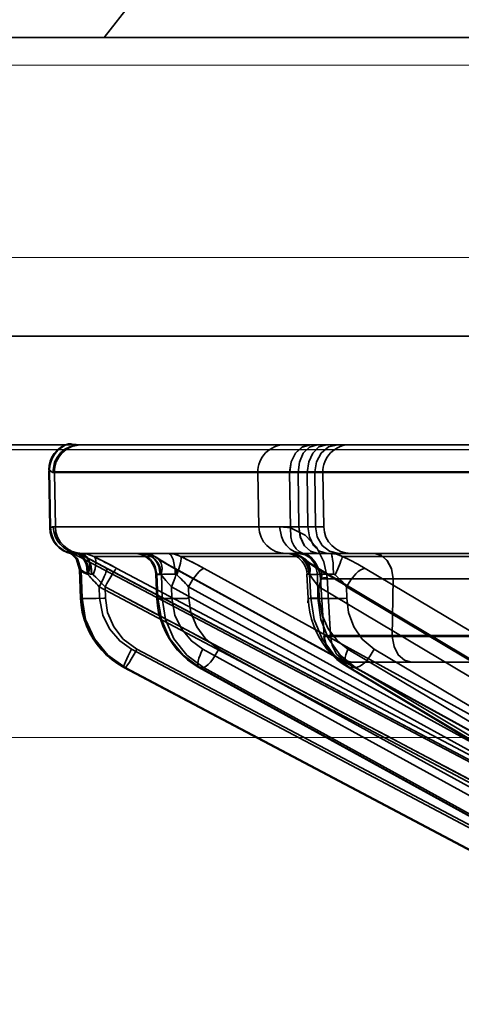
# Model space of a CAD drawing. Header units: millimetres. Extents: x -1465 to 393277, y -3788 to 454312.
# Tile 60 of 256: x 18743 to 18759, y 11940 to 11976. Entities that reach past the tile are written whole.
import ezdxf

# ---------------------------------------------------------------- set-up
doc = ezdxf.new("R2010")
doc.units = ezdxf.units.MM
doc.header["$XCLIPFRAME"] = 2
doc.linetypes.add('DASHED', pattern=[0.75, 0.5, -0.25])
for name, color, linetype in [('AHU03-3-68634OBJ', 8, 'Continuous'), ('EC-MTR_250-0_7OBJ', 8, 'Continuous'), ('FLUID-Wy2', 8, 'Continuous')]:
    doc.layers.add(name, color=color, linetype=linetype)
picture_1 = doc.add_image_def('image1.bmp', size_in_pixel=(951, 911))

msp = doc.modelspace()

# ---------------------------------------------------------------- linework, layer by layer
at = {"layer": 'AHU03-3-68634OBJ', "color": 8, "linetype": 'Continuous', "lineweight": 35, "ltscale": 100}
for p, q in [((18953.759, 11975.602), (18686.759, 11975.602)), ((18953.759, 11964.602), (18686.759, 11964.602)), ((18954.259, 11960.602), (18686.259, 11960.602))]:
    msp.add_line(p, q, dxfattribs=at)
at = {"layer": 'EC-MTR_250-0_7OBJ', "color": 8, "linetype": 'Continuous', "lineweight": 35, "ltscale": 100}
for p, q in [((18746.759, 11976.902), (18745.743, 11975.602)), ((18744.434, 11960.639), (18744.466, 11960.639)), ((18744.854, 11960.602), (18769.928, 11960.602)), ((18743.706, 11959.677), (18743.737, 11959.677)), ((18743.743, 11957.546), (18743.706, 11959.659)), ((18743.737, 11959.659), (18743.706, 11959.659)), ((18743.737, 11959.659), (18743.774, 11957.546)), ((18743.854, 11959.584), (18743.913, 11959.584)), ((18763.828, 11959.602), (18743.913, 11959.602)), ((18743.913, 11959.584), (18743.948, 11957.584)), ((18763.828, 11959.584), (18743.913, 11959.584)), ((18751.439, 11957.584), (18751.405, 11959.584)), ((18752.576, 11959.584), (18752.604, 11957.539)), ((18752.909, 11957.584), (18752.885, 11959.584)), ((18753.225, 11959.584), (18753.249, 11957.584)), ((18753.498, 11959.584), (18753.528, 11957.584)), ((18753.795, 11959.584), (18753.83, 11957.584)), ((18743.774, 11957.546), (18743.743, 11957.546)), ((18753.83, 11957.584), (18743.869, 11957.584)), ((18752.91, 11957.584), (18751.44, 11957.583)), ((18744.509, 11956.629), (18744.49, 11956.643)), ((18744.532, 11956.612), (18744.509, 11956.629)), ((18744.558, 11956.59), (18744.531, 11956.612)), ((18744.548, 11956.582), (18744.579, 11956.582)), ((18744.585, 11956.566), (18744.557, 11956.591)), ((18744.613, 11956.538), (18744.585, 11956.566)), ((18744.64, 11956.508), (18744.613, 11956.539)), ((18744.667, 11956.475), (18744.64, 11956.508)), ((18744.694, 11956.439), (18744.667, 11956.475)), ((18744.718, 11956.401), (18744.693, 11956.439)), ((18744.741, 11956.36), (18744.718, 11956.401)), ((18762.921, 11946.959), (18744.819, 11956.486)), ((18745.038, 11956.486), (18744.819, 11956.486)), ((18753.616, 11956.602), (18744.871, 11956.602)), ((18747.605, 11956.486), (18745.362, 11956.486)), ((18752.963, 11956.486), (18748.565, 11956.486)), ((18753.956, 11956.602), (18753.616, 11956.602)), ((18760.233, 11956.602), (18753.956, 11956.602)), ((18760.601, 11956.486), (18754.522, 11956.486)), ((18744.833, 11956.018), (18744.874, 11954.948)), ((18744.837, 11956.013), (18744.877, 11954.951)), ((18744.837, 11956.013), (18744.898, 11955.991)), ((18745.698, 11956.13), (18765.33, 11945.751)), ((18745.843, 11956.052), (18765.328, 11945.752)), ((18746.211, 11956.052), (18765.696, 11945.752)), ((18748.334, 11956.052), (18767.071, 11945.752)), ((18748.361, 11956.045), (18767.097, 11945.745)), ((18749.425, 11956.052), (18768.16, 11945.752)), ((18753.59, 11956.052), (18770.859, 11945.752)), ((18753.667, 11956.031), (18770.934, 11945.731)), ((18755.361, 11956.052), (18772.627, 11945.752)), ((18744.898, 11955.991), (18744.931, 11954.951)), ((18747.647, 11955.836), (18747.686, 11954.944)), ((18747.682, 11955.829), (18747.72, 11954.951)), ((18747.859, 11955.829), (18747.682, 11955.829)), ((18747.859, 11955.829), (18747.88, 11954.951)), ((18753.215, 11955.839), (18753.257, 11954.941)), ((18753.31, 11955.829), (18753.351, 11954.951)), ((18753.597, 11955.829), (18753.31, 11955.829)), ((18753.597, 11955.829), (18753.61, 11954.951)), ((18753.841, 11953.538), (18753.709, 11955.669)), ((18753.713, 11955.665), (18753.841, 11953.538)), ((18753.954, 11955.712), (18754.084, 11953.584)), ((18756.357, 11953.538), (18756.392, 11955.664)), ((18756.392, 11955.664), (18756.357, 11953.538)), ((18760.939, 11955.664), (18756.392, 11955.664)), ((18745.564, 11955.372), (18745.58, 11954.951)), ((18745.564, 11955.372), (18765.049, 11945.072)), ((18745.777, 11955.372), (18745.791, 11954.951)), ((18745.777, 11955.372), (18765.263, 11945.072)), ((18748.221, 11955.372), (18748.239, 11954.951)), ((18748.221, 11955.372), (18766.957, 11945.072)), ((18748.853, 11955.372), (18748.863, 11954.951)), ((18748.853, 11955.372), (18767.59, 11945.072)), ((18753.646, 11955.372), (18753.666, 11954.951)), ((18753.646, 11955.372), (18770.914, 11945.072)), ((18754.673, 11955.372), (18754.679, 11954.951)), ((18754.673, 11955.372), (18771.94, 11945.072)), ((18744.931, 11954.951), (18744.877, 11954.951)), ((18747.88, 11954.951), (18747.72, 11954.951)), ((18753.61, 11954.951), (18753.351, 11954.951)), ((18762.226, 11953.584), (18754.084, 11953.584)), ((18763.899, 11953.539), (18756.357, 11953.538)), ((18746.753, 11953.081), (18765.097, 11943.379)), ((18746.955, 11953.081), (18765.299, 11943.379)), ((18749.375, 11953.081), (18767.015, 11943.379)), ((18749.974, 11953.081), (18767.613, 11943.379)), ((18754.722, 11953.081), (18770.979, 11943.379)), ((18755.694, 11953.081), (18771.95, 11943.379)), ((18765.544, 11942.315), (18746.472, 11952.401)), ((18746.472, 11952.401), (18765.548, 11942.314)), ((18746.475, 11952.401), (18746.472, 11952.401)), ((18746.52, 11952.401), (18746.475, 11952.401)), ((18746.52, 11952.401), (18765.593, 11942.314)), ((18767.57, 11942.324), (18749.236, 11952.408)), ((18749.265, 11952.401), (18767.605, 11942.314)), ((18749.399, 11952.401), (18749.265, 11952.401)), ((18749.399, 11952.401), (18767.739, 11942.314)), ((18754.702, 11952.422), (18754.505, 11952.552)), ((18771.586, 11942.345), (18754.702, 11952.422)), ((18754.783, 11952.401), (18771.686, 11942.314)), ((18755.001, 11952.401), (18754.783, 11952.401)), ((18762.427, 11952.602), (18754.835, 11952.602)), ((18755.001, 11952.401), (18771.903, 11942.314))]:
    msp.add_line(p, q, dxfattribs=at)
at = {"layer": 'EC-MTR_250-0_7OBJ', "color": 8, "linetype": 'Continuous', "lineweight": 35, "ltscale": 100, "flags": 128}
for points in [[(18743.854, 11959.584), (18743.919, 11959.957), (18744.011, 11960.139), (18744.14, 11960.302), (18744.301, 11960.435), (18744.482, 11960.53), (18744.854, 11960.602)], [(18744.466, 11960.639), (18744.523, 11960.631), (18744.607, 11960.618), (18744.717, 11960.607), (18744.854, 11960.602)], [(18752.576, 11959.602), (18752.633, 11959.979), (18752.793, 11960.298), (18753.042, 11960.521), (18753.344, 11960.602)], [(18752.577, 11959.602), (18752.634, 11959.979), (18752.793, 11960.297), (18753.042, 11960.52), (18753.344, 11960.602)], [(18752.885, 11959.584), (18752.933, 11959.967), (18753.079, 11960.291), (18753.31, 11960.519), (18753.592, 11960.602)], [(18753.225, 11959.584), (18753.277, 11959.979), (18753.424, 11960.298), (18753.654, 11960.521), (18753.932, 11960.602)], [(18753.498, 11959.602), (18753.561, 11959.979), (18753.737, 11960.298), (18754.012, 11960.521), (18754.345, 11960.602)], [(18743.737, 11959.659), (18743.759, 11959.649), (18743.776, 11959.636), (18743.789, 11959.626), (18743.808, 11959.608), (18743.82, 11959.598), (18743.831, 11959.591), (18743.843, 11959.586), (18743.854, 11959.584)], [(18743.774, 11957.546), (18743.798, 11957.555), (18743.821, 11957.567), (18743.845, 11957.579), (18743.869, 11957.584)], [(18743.869, 11957.584), (18743.845, 11957.579), (18743.821, 11957.567), (18743.798, 11957.555), (18743.774, 11957.546)], [(18752.604, 11957.539), (18752.498, 11957.559), (18752.207, 11957.584)], [(18753.054, 11956.602), (18752.901, 11956.618), (18752.745, 11956.67), (18752.595, 11956.761), (18752.46, 11956.888), (18752.351, 11957.045), (18752.271, 11957.221), (18752.207, 11957.584)], [(18752.207, 11957.584), (18752.271, 11957.221), (18752.35, 11957.045), (18752.46, 11956.888), (18752.595, 11956.761), (18752.745, 11956.67), (18752.901, 11956.618), (18753.054, 11956.602)], [(18752.207, 11957.584), (18752.397, 11957.573), (18752.604, 11957.539)], [(18752.604, 11957.539), (18752.616, 11957.207), (18752.66, 11957.045), (18752.728, 11956.898), (18752.819, 11956.774), (18752.927, 11956.678), (18753.045, 11956.614), (18753.168, 11956.579)], [(18753.954, 11955.712), (18753.836, 11956.296), (18753.56, 11956.835), (18753.142, 11957.27), (18752.604, 11957.539)], [(18752.909, 11957.584), (18752.965, 11957.211), (18753.113, 11956.899), (18753.341, 11956.68), (18753.616, 11956.602)], [(18753.616, 11956.602), (18753.352, 11956.674), (18753.128, 11956.878), (18752.97, 11957.197), (18752.91, 11957.584)], [(18753.249, 11957.584), (18753.305, 11957.211), (18753.453, 11956.899), (18753.681, 11956.68), (18753.956, 11956.602)], [(18753.528, 11957.584), (18753.595, 11957.211), (18753.772, 11956.899), (18754.045, 11956.68), (18754.375, 11956.602)], [(18744.837, 11956.013), (18744.712, 11956.418), (18744.398, 11956.701)], [(18744.398, 11956.701), (18744.414, 11956.684), (18744.524, 11956.636), (18744.701, 11956.594)], [(18744.898, 11955.991), (18744.767, 11956.407), (18744.437, 11956.69)], [(18744.731, 11956.611), (18744.589, 11956.639), (18744.487, 11956.672), (18744.437, 11956.69)], [(18744.49, 11956.642), (18744.476, 11956.651), (18744.467, 11956.657), (18744.457, 11956.663), (18744.468, 11956.658), (18744.484, 11956.651), (18744.494, 11956.647), (18744.505, 11956.643), (18744.518, 11956.638), (18744.532, 11956.633), (18744.547, 11956.628), (18744.565, 11956.623), (18744.584, 11956.618), (18744.604, 11956.612), (18744.627, 11956.607), (18744.652, 11956.602), (18744.678, 11956.597), (18744.708, 11956.593)], [(18744.468, 11956.658), (18744.484, 11956.651), (18744.494, 11956.647)], [(18744.505, 11956.643), (18744.518, 11956.638), (18744.532, 11956.633), (18744.548, 11956.628), (18744.565, 11956.623)], [(18744.701, 11956.594), (18744.629, 11956.587), (18744.579, 11956.582)], [(18744.604, 11956.612), (18744.627, 11956.607), (18744.652, 11956.602), (18744.678, 11956.597)], [(18745.12, 11955.838), (18745.102, 11956.109), (18745.066, 11956.239), (18745.015, 11956.356), (18744.948, 11956.453), (18744.87, 11956.526), (18744.787, 11956.572), (18744.701, 11956.594)], [(18745.038, 11956.486), (18744.956, 11956.526), (18744.701, 11956.594)], [(18744.707, 11956.593), (18744.78, 11956.581), (18744.851, 11956.563), (18744.92, 11956.54), (18744.988, 11956.512), (18745.055, 11956.478)], [(18744.731, 11956.611), (18744.818, 11956.587), (18744.903, 11956.539), (18744.982, 11956.465), (18745.05, 11956.369), (18745.103, 11956.253), (18745.139, 11956.124), (18745.16, 11955.858)], [(18744.829, 11956.602), (18744.843, 11956.602), (18744.857, 11956.602), (18744.871, 11956.602)], [(18745.285, 11955.84), (18745.25, 11956.124), (18745.21, 11956.26), (18745.157, 11956.381), (18745.092, 11956.478), (18745.019, 11956.548), (18744.945, 11956.589), (18744.871, 11956.602)], [(18744.892, 11956.602), (18745.128, 11956.574), (18745.362, 11956.486)], [(18744.892, 11956.602), (18744.964, 11956.589), (18745.037, 11956.548), (18745.107, 11956.478), (18745.171, 11956.381), (18745.223, 11956.26), (18745.262, 11956.124), (18745.295, 11955.84)], [(18745.038, 11956.486), (18745.093, 11956.451), (18745.141, 11956.398), (18745.177, 11956.328), (18745.2, 11956.242), (18745.208, 11956.143), (18745.202, 11956.037), (18745.153, 11955.817)], [(18745.038, 11956.486), (18745.278, 11956.355), (18745.549, 11956.209), (18745.843, 11956.052)], [(18745.054, 11956.478), (18745.168, 11956.415), (18745.29, 11956.349), (18745.42, 11956.279), (18745.556, 11956.205), (18745.698, 11956.13)], [(18745.054, 11956.478), (18745.169, 11956.415), (18745.292, 11956.348), (18745.422, 11956.278), (18745.558, 11956.204), (18745.7, 11956.128)], [(18745.362, 11956.486), (18745.397, 11956.451), (18745.423, 11956.398), (18745.438, 11956.328), (18745.442, 11956.242), (18745.433, 11956.143), (18745.414, 11956.037), (18745.346, 11955.817)], [(18746.211, 11956.052), (18745.998, 11956.164), (18745.362, 11956.486)], [(18747.648, 11955.836), (18747.637, 11955.937), (18747.613, 11956.037), (18747.577, 11956.132), (18747.53, 11956.222), (18747.471, 11956.305), (18747.402, 11956.38), (18747.324, 11956.445), (18747.239, 11956.5), (18747.147, 11956.544), (18747.051, 11956.576), (18746.95, 11956.595), (18746.849, 11956.602)], [(18747.682, 11955.829), (18747.621, 11956.116), (18747.548, 11956.254), (18747.449, 11956.377), (18747.328, 11956.476), (18747.193, 11956.548), (18746.917, 11956.602)], [(18747.859, 11955.829), (18747.798, 11956.116), (18747.725, 11956.254), (18747.626, 11956.377), (18747.505, 11956.476), (18747.37, 11956.548), (18747.094, 11956.602)], [(18747.605, 11956.486), (18747.389, 11956.574), (18747.173, 11956.602)], [(18747.81, 11955.84), (18747.757, 11956.124), (18747.696, 11956.26), (18747.613, 11956.381), (18747.513, 11956.478), (18747.402, 11956.548), (18747.286, 11956.589), (18747.173, 11956.602)], [(18747.174, 11956.602), (18747.262, 11956.597), (18747.35, 11956.584), (18747.437, 11956.563)], [(18747.437, 11956.563), (18747.523, 11956.532), (18747.607, 11956.493), (18747.687, 11956.446)], [(18748.334, 11956.052), (18748.057, 11956.209), (18747.813, 11956.354), (18747.605, 11956.486)], [(18747.847, 11955.817), (18747.876, 11956.037), (18747.867, 11956.143), (18747.842, 11956.242), (18747.745, 11956.398), (18747.679, 11956.451), (18747.605, 11956.486)], [(18747.687, 11956.446), (18747.771, 11956.391), (18747.867, 11956.331)], [(18748.102, 11956.602), (18748.335, 11956.574), (18748.565, 11956.486)], [(18748.102, 11956.602), (18748.149, 11956.589), (18748.196, 11956.548), (18748.241, 11956.478), (18748.282, 11956.381), (18748.316, 11956.26), (18748.341, 11956.124), (18748.357, 11955.981), (18748.363, 11955.84)], [(18748.418, 11955.817), (18748.501, 11956.037), (18748.559, 11956.242), (18748.575, 11956.328), (18748.58, 11956.398), (18748.577, 11956.451), (18748.565, 11956.486)], [(18748.565, 11956.486), (18748.842, 11956.355), (18749.133, 11956.208), (18749.425, 11956.052)], [(18753.216, 11955.839), (18753.204, 11955.94), (18753.18, 11956.039), (18753.144, 11956.134), (18753.096, 11956.223), (18753.038, 11956.306), (18752.969, 11956.381), (18752.891, 11956.446), (18752.806, 11956.501), (18752.714, 11956.544), (18752.618, 11956.576), (18752.518, 11956.595), (18752.417, 11956.602)], [(18752.577, 11956.602), (18752.664, 11956.597), (18752.75, 11956.584), (18752.836, 11956.562), (18752.92, 11956.53), (18753.002, 11956.49), (18753.079, 11956.442), (18753.153, 11956.385)], [(18752.577, 11956.602), (18752.663, 11956.597), (18752.75, 11956.584), (18752.836, 11956.562)], [(18752.577, 11956.602), (18752.77, 11956.574), (18752.963, 11956.486)], [(18752.577, 11956.602), (18752.835, 11956.548), (18752.96, 11956.478), (18753.073, 11956.381), (18753.166, 11956.26), (18753.235, 11956.124), (18753.295, 11955.84)], [(18752.605, 11956.602), (18752.859, 11956.548), (18752.983, 11956.476), (18753.095, 11956.377), (18753.186, 11956.254), (18753.253, 11956.116), (18753.31, 11955.829)], [(18753.597, 11955.829), (18753.541, 11956.116), (18753.473, 11956.254), (18753.382, 11956.377), (18753.271, 11956.476), (18753.147, 11956.548), (18752.892, 11956.602)], [(18752.92, 11956.53), (18753.002, 11956.49), (18753.079, 11956.442), (18753.153, 11956.385)], [(18752.963, 11956.486), (18753.13, 11956.355), (18753.34, 11956.209), (18753.59, 11956.052)], [(18752.963, 11956.486), (18753.137, 11956.398), (18753.267, 11956.242), (18753.331, 11956.037), (18753.323, 11955.817)], [(18753.167, 11956.579), (18753.106, 11956.596), (18753.054, 11956.602)], [(18753.11, 11956.592), (18753.089, 11956.597), (18753.074, 11956.599), (18753.062, 11956.601)], [(18753.701, 11955.754), (18753.687, 11955.838), (18753.669, 11955.92), (18753.645, 11955.998), (18753.617, 11956.072), (18753.585, 11956.14), (18753.55, 11956.204), (18753.512, 11956.264), (18753.472, 11956.318), (18753.43, 11956.368), (18753.387, 11956.413), (18753.343, 11956.454), (18753.299, 11956.49), (18753.255, 11956.521), (18753.213, 11956.547), (18753.173, 11956.568), (18753.139, 11956.582), (18753.111, 11956.591)], [(18753.709, 11955.669), (18753.7, 11955.759), (18753.686, 11955.846), (18753.665, 11955.932), (18753.64, 11956.012), (18753.61, 11956.088), (18753.576, 11956.158), (18753.539, 11956.221), (18753.501, 11956.28), (18753.46, 11956.333), (18753.418, 11956.381), (18753.375, 11956.425), (18753.332, 11956.464), (18753.289, 11956.498), (18753.246, 11956.527), (18753.206, 11956.551), (18753.169, 11956.57), (18753.137, 11956.583)], [(18753.154, 11956.384), (18753.196, 11956.349), (18753.249, 11956.308), (18753.313, 11956.26)], [(18753.168, 11956.579), (18753.256, 11956.538), (18753.368, 11956.452), (18753.445, 11956.37), (18753.501, 11956.296), (18753.562, 11956.195), (18753.611, 11956.095), (18753.655, 11955.98), (18753.697, 11955.807), (18753.713, 11955.665)], [(18754.085, 11956.602), (18754.305, 11956.574), (18754.522, 11956.486)], [(18754.193, 11955.84), (18754.184, 11956.124), (18754.174, 11956.26), (18754.16, 11956.381), (18754.143, 11956.478), (18754.134, 11956.517), (18754.124, 11956.548), (18754.114, 11956.572), (18754.104, 11956.589), (18754.085, 11956.602)], [(18754.25, 11955.817), (18754.346, 11956.037), (18754.432, 11956.242), (18754.466, 11956.328), (18754.493, 11956.398), (18754.512, 11956.451), (18754.522, 11956.486)], [(18755.361, 11956.052), (18755.085, 11956.209), (18754.804, 11956.354), (18754.522, 11956.486)], [(18755.697, 11956.602), (18755.951, 11956.533), (18756.165, 11956.342), (18756.322, 11956.041), (18756.392, 11955.664)], [(18756.392, 11955.664), (18756.326, 11956.029), (18756.173, 11956.331), (18755.953, 11956.531), (18755.697, 11956.602)], [(18744.833, 11956.018), (18744.829, 11956.071), (18744.822, 11956.123), (18744.811, 11956.174), (18744.798, 11956.224), (18744.781, 11956.271), (18744.762, 11956.316), (18744.741, 11956.36)], [(18744.833, 11956.018), (18744.829, 11956.071), (18744.822, 11956.124), (18744.811, 11956.174)], [(18744.833, 11956.018), (18744.854, 11955.997)], [(18745.564, 11955.372), (18745.693, 11955.633), (18745.747, 11955.75), (18745.791, 11955.852), (18745.809, 11955.896), (18745.824, 11955.936), (18745.835, 11955.97), (18745.843, 11955.999), (18745.848, 11956.021), (18745.85, 11956.038), (18745.846, 11956.051)], [(18745.777, 11955.372), (18745.844, 11955.497), (18745.915, 11955.623), (18745.986, 11955.744), (18746.052, 11955.852), (18746.11, 11955.939), (18746.157, 11956.003), (18746.175, 11956.024), (18746.19, 11956.04), (18746.202, 11956.049)], [(18747.867, 11956.331), (18747.974, 11956.266), (18748.093, 11956.197), (18748.222, 11956.123), (18748.361, 11956.045)], [(18748.221, 11955.372), (18748.277, 11955.494), (18748.325, 11955.612), (18748.361, 11955.721), (18748.386, 11955.819), (18748.399, 11955.903), (18748.399, 11955.97), (18748.394, 11955.996), (18748.386, 11956.018), (18748.36, 11956.045)], [(18748.36, 11956.045), (18748.334, 11956.052)], [(18748.853, 11955.372), (18749.004, 11955.633), (18749.165, 11955.852), (18749.241, 11955.936), (18749.312, 11955.999), (18749.374, 11956.038), (18749.425, 11956.052)], [(18753.313, 11956.26), (18753.387, 11956.209), (18753.471, 11956.153), (18753.564, 11956.094), (18753.667, 11956.031)], [(18753.59, 11956.052), (18753.611, 11956.051), (18753.667, 11956.031)], [(18753.667, 11956.031), (18753.707, 11955.995), (18753.736, 11955.942), (18753.753, 11955.873), (18753.757, 11955.791), (18753.747, 11955.698), (18753.726, 11955.595), (18753.646, 11955.372)], [(18754.673, 11955.372), (18754.826, 11955.633), (18755.009, 11955.852), (18755.104, 11955.936), (18755.196, 11955.999), (18755.283, 11956.038), (18755.361, 11956.052)], [(18744.854, 11955.997), (18744.902, 11955.955), (18744.996, 11955.891), (18745.12, 11955.838)], [(18744.898, 11955.991), (18744.938, 11955.967), (18745.024, 11955.913), (18745.16, 11955.858)], [(18745.16, 11955.858), (18745.018, 11955.916), (18744.944, 11955.962), (18744.898, 11955.991)], [(18745.153, 11955.817), (18745.143, 11955.827), (18745.132, 11955.834), (18745.12, 11955.838)], [(18745.564, 11955.372), (18745.455, 11955.489), (18745.153, 11955.817)], [(18745.16, 11955.858), (18745.201, 11955.848), (18745.243, 11955.842), (18745.299, 11955.839)], [(18745.346, 11955.817), (18745.33, 11955.83), (18745.313, 11955.837), (18745.299, 11955.839)], [(18745.346, 11955.817), (18745.435, 11955.728), (18745.711, 11955.443)], [(18745.711, 11955.443), (18745.584, 11955.576), (18745.464, 11955.699), (18745.346, 11955.817)], [(18747.81, 11955.84), (18747.773, 11955.84), (18747.74, 11955.841), (18747.712, 11955.84), (18747.689, 11955.84), (18747.671, 11955.839), (18747.659, 11955.839), (18747.649, 11955.837)], [(18747.682, 11955.829), (18747.667, 11955.831), (18747.656, 11955.833)], [(18747.847, 11955.817), (18747.834, 11955.83), (18747.822, 11955.837), (18747.81, 11955.84)], [(18748.221, 11955.372), (18748.019, 11955.603), (18747.847, 11955.817)], [(18747.847, 11955.817), (18748.019, 11955.603), (18748.221, 11955.372)], [(18747.859, 11955.829), (18747.935, 11955.835), (18748.049, 11955.839), (18748.193, 11955.841), (18748.363, 11955.84)], [(18748.363, 11955.84), (18748.382, 11955.837), (18748.4, 11955.829), (18748.418, 11955.817)], [(18748.629, 11955.611), (18748.576, 11955.664), (18748.418, 11955.817)], [(18748.418, 11955.817), (18748.47, 11955.767), (18748.629, 11955.611)], [(18753.216, 11955.839), (18753.229, 11955.836), (18753.239, 11955.835), (18753.252, 11955.834), (18753.269, 11955.833), (18753.31, 11955.829)], [(18753.31, 11955.829), (18753.269, 11955.833), (18753.252, 11955.834), (18753.239, 11955.835), (18753.229, 11955.836), (18753.217, 11955.838)], [(18753.295, 11955.84), (18753.26, 11955.841), (18753.247, 11955.841), (18753.235, 11955.841), (18753.22, 11955.84)], [(18753.323, 11955.817), (18753.309, 11955.834), (18753.295, 11955.84)], [(18753.323, 11955.817), (18753.466, 11955.603), (18753.647, 11955.372)], [(18753.647, 11955.372), (18753.466, 11955.603), (18753.323, 11955.817)], [(18753.597, 11955.829), (18753.705, 11955.835), (18753.846, 11955.839), (18754.193, 11955.84)], [(18753.709, 11955.669), (18753.724, 11955.678), (18753.744, 11955.682), (18753.771, 11955.688), (18753.807, 11955.693), (18753.849, 11955.699), (18753.954, 11955.712)], [(18753.713, 11955.665), (18753.73, 11955.679), (18753.757, 11955.685), (18753.793, 11955.691), (18753.839, 11955.698), (18753.893, 11955.705), (18753.954, 11955.712)], [(18756.392, 11955.667), (18755.355, 11955.664), (18754.515, 11955.663), (18753.993, 11955.664), (18753.713, 11955.665)], [(18753.713, 11955.665), (18753.793, 11955.665), (18753.918, 11955.665), (18754.089, 11955.664), (18754.304, 11955.664), (18754.553, 11955.664), (18754.719, 11955.663), (18755.088, 11955.664), (18755.586, 11955.665), (18756.008, 11955.666), (18756.392, 11955.667)], [(18754.25, 11955.817), (18754.232, 11955.83), (18754.213, 11955.837), (18754.193, 11955.84)], [(18754.673, 11955.372), (18754.496, 11955.575), (18754.303, 11955.768)], [(18754.303, 11955.768), (18754.496, 11955.575), (18754.673, 11955.372)], [(18745.58, 11954.951), (18745.448, 11954.947), (18745.316, 11954.943), (18745.191, 11954.941), (18745.08, 11954.94), (18745.032, 11954.94), (18744.989, 11954.94), (18744.953, 11954.941), (18744.924, 11954.942), (18744.902, 11954.943), (18744.886, 11954.945), (18744.874, 11954.939), (18744.878, 11954.892)], [(18744.939, 11954.435), (18744.895, 11954.691), (18744.874, 11954.948)], [(18744.877, 11954.951), (18745.012, 11954.173), (18745.339, 11953.462), (18745.835, 11952.859), (18746.475, 11952.401)], [(18744.931, 11954.951), (18745.062, 11954.173), (18745.386, 11953.462), (18745.881, 11952.859), (18746.52, 11952.401)], [(18746.52, 11952.401), (18745.882, 11952.855), (18745.383, 11953.46), (18745.059, 11954.175), (18744.931, 11954.951)], [(18745.727, 11954.949), (18745.446, 11954.942), (18745.309, 11954.94), (18745.187, 11954.94), (18745.084, 11954.941), (18745.007, 11954.943), (18744.978, 11954.945), (18744.956, 11954.947), (18744.941, 11954.949)], [(18745.58, 11954.951), (18745.691, 11954.335), (18745.941, 11953.82), (18746.322, 11953.379), (18746.753, 11953.081)], [(18746.955, 11953.081), (18746.451, 11953.447), (18746.098, 11953.896), (18745.869, 11954.432), (18745.791, 11954.951)], [(18748.239, 11954.951), (18748.133, 11954.947), (18748.029, 11954.944), (18747.932, 11954.942), (18747.847, 11954.94), (18747.81, 11954.94), (18747.777, 11954.94), (18747.749, 11954.94), (18747.726, 11954.94), (18747.709, 11954.941), (18747.696, 11954.942), (18747.686, 11954.942), (18747.68, 11954.953)], [(18747.686, 11954.944), (18747.706, 11954.949), (18747.72, 11954.951)], [(18747.752, 11954.433), (18747.708, 11954.688), (18747.686, 11954.944)], [(18749.265, 11952.401), (18748.649, 11952.859), (18748.17, 11953.462), (18747.853, 11954.173), (18747.72, 11954.951)], [(18747.88, 11954.951), (18747.922, 11954.947), (18747.983, 11954.944), (18748.159, 11954.94), (18748.392, 11954.94), (18748.645, 11954.944)], [(18747.88, 11954.951), (18748.002, 11954.173), (18748.311, 11953.462), (18748.785, 11952.859), (18749.399, 11952.401)], [(18748.239, 11954.951), (18748.35, 11954.335), (18748.593, 11953.82), (18748.961, 11953.379), (18749.375, 11953.081)], [(18749.974, 11953.081), (18749.49, 11953.447), (18749.153, 11953.896), (18748.935, 11954.432), (18748.863, 11954.951)], [(18753.666, 11954.951), (18753.585, 11954.948), (18753.507, 11954.945), (18753.436, 11954.943), (18753.374, 11954.941), (18753.348, 11954.94), (18753.324, 11954.94), (18753.304, 11954.94), (18753.287, 11954.94), (18753.274, 11954.94), (18753.261, 11954.94), (18753.249, 11954.785)], [(18753.257, 11954.941), (18753.271, 11954.944), (18753.282, 11954.945), (18753.296, 11954.946), (18753.312, 11954.948), (18753.351, 11954.951)], [(18753.321, 11954.435), (18753.279, 11954.687), (18753.257, 11954.941)], [(18754.783, 11952.401), (18754.215, 11952.859), (18753.772, 11953.462), (18753.477, 11954.173), (18753.351, 11954.951)], [(18753.61, 11954.951), (18753.726, 11954.945), (18753.892, 11954.941), (18754.095, 11954.94), (18754.315, 11954.941)], [(18753.61, 11954.951), (18753.719, 11954.173), (18754.001, 11953.462), (18754.436, 11952.859), (18755.001, 11952.401)], [(18753.666, 11954.951), (18753.772, 11954.335), (18753.999, 11953.82), (18754.34, 11953.379), (18754.722, 11953.081)], [(18755.694, 11953.081), (18755.249, 11953.447), (18754.94, 11953.896), (18754.742, 11954.432), (18754.679, 11954.951)], [(18746.039, 11952.682), (18745.84, 11952.852), (18745.655, 11953.04), (18745.487, 11953.244), (18745.336, 11953.462), (18745.205, 11953.692), (18745.094, 11953.933), (18745.005, 11954.181), (18744.939, 11954.435)], [(18748.82, 11952.687), (18748.627, 11952.857), (18748.449, 11953.044), (18748.286, 11953.247), (18748.14, 11953.464), (18748.013, 11953.693), (18747.905, 11953.933), (18747.818, 11954.18), (18747.752, 11954.433)], [(18754.505, 11952.552), (18754.317, 11952.701), (18754.138, 11952.87), (18753.972, 11953.057), (18753.82, 11953.259), (18753.685, 11953.475), (18753.566, 11953.702), (18753.465, 11953.94), (18753.383, 11954.184), (18753.321, 11954.435)], [(18753.841, 11953.538), (18753.852, 11953.549), (18753.888, 11953.557), (18753.923, 11953.564), (18753.968, 11953.57), (18754.022, 11953.577), (18754.084, 11953.584)], [(18753.841, 11953.538), (18753.852, 11953.549), (18753.888, 11953.557), (18753.923, 11953.564), (18753.968, 11953.57), (18754.022, 11953.577), (18754.084, 11953.584)], [(18756.357, 11953.538), (18755.9, 11953.538), (18755.387, 11953.538), (18754.854, 11953.539), (18754.617, 11953.538), (18754.368, 11953.538), (18754.102, 11953.538), (18753.914, 11953.538), (18753.841, 11953.538)], [(18754.836, 11952.602), (18754.483, 11952.666), (18754.309, 11952.753), (18754.153, 11952.873), (18754.023, 11953.022), (18753.927, 11953.19), (18753.841, 11953.538)], [(18754.836, 11952.602), (18754.483, 11952.666), (18754.309, 11952.753), (18754.153, 11952.873), (18754.023, 11953.022), (18753.927, 11953.19), (18753.841, 11953.538)], [(18754.084, 11953.584), (18754.143, 11953.211), (18754.301, 11952.899), (18754.543, 11952.68), (18754.836, 11952.602)], [(18756.357, 11953.538), (18756.423, 11953.175), (18756.577, 11952.872), (18756.799, 11952.672), (18757.058, 11952.602)], [(18756.357, 11953.538), (18756.423, 11953.175), (18756.578, 11952.872), (18756.8, 11952.672), (18757.058, 11952.602)], [(18746.483, 11952.488), (18746.495, 11952.524), (18746.529, 11952.611), (18746.576, 11952.718), (18746.63, 11952.836), (18746.691, 11952.959), (18746.753, 11953.081)], [(18746.52, 11952.401), (18746.54, 11952.412), (18746.555, 11952.427), (18746.573, 11952.448), (18746.62, 11952.511), (18746.678, 11952.598), (18746.745, 11952.706), (18746.816, 11952.828), (18746.887, 11952.955), (18746.955, 11953.081)], [(18749.236, 11952.408), (18749.211, 11952.434), (18749.203, 11952.455), (18749.198, 11952.482), (18749.198, 11952.551), (18749.211, 11952.639), (18749.238, 11952.741), (18749.276, 11952.853), (18749.323, 11952.968), (18749.375, 11953.081)], [(18749.974, 11953.081), (18749.827, 11952.828), (18749.744, 11952.706), (18749.66, 11952.598), (18749.579, 11952.511), (18749.507, 11952.448), (18749.446, 11952.412), (18749.399, 11952.401)], [(18754.702, 11952.422), (18754.662, 11952.458), (18754.632, 11952.512), (18754.616, 11952.583), (18754.612, 11952.669), (18754.623, 11952.767), (18754.646, 11952.871), (18754.722, 11953.081)], [(18755.694, 11953.081), (18755.546, 11952.828), (18755.453, 11952.706), (18755.354, 11952.598), (18755.254, 11952.511), (18755.159, 11952.448), (18755.074, 11952.412), (18755.001, 11952.401)], [(18746.472, 11952.401), (18746.25, 11952.532), (18746.039, 11952.682)], [(18746.472, 11952.401), (18746.467, 11952.418), (18746.469, 11952.435), (18746.474, 11952.458), (18746.483, 11952.488)], [(18749.236, 11952.408), (18749.023, 11952.538), (18748.82, 11952.687)], [(18749.265, 11952.401), (18749.236, 11952.408)], [(18754.783, 11952.401), (18754.741, 11952.406), (18754.702, 11952.422)]]:
    msp.add_lwpolyline(points, dxfattribs=at)
at = {"layer": 'EC-MTR_250-0_7OBJ', "color": 8, "linetype": 'Continuous', "lineweight": 35, "ltscale": 100}
for centre, radius, start, end in [((18744.706, 11959.677), 1, 105.7426, 180), ((18744.737, 11959.677), 1, 105.7502, 179.9999), ((18744.913, 11959.602), 1, 90.0031, 181.0032), ((18752.405, 11959.602), 1, 90.0406, 181.0085), ((18754.795, 11959.602), 1, 90, 181), ((18744.742, 11957.563), 1, 181, 258.7792), ((18744.774, 11957.563), 1, 180.9959, 258.7728), ((18744.869, 11957.602), 1, 181.0137, 262.0907), ((18744.948, 11957.601), 1, 180.9967, 269.997), ((18752.44, 11957.602), 1, 181.0148, 269.9996), ((18754.83, 11957.602), 1, 181, 270), ((18743.48, 11953.375), 3.45, 73.9045, 74.5637), ((18743.559, 11953.656), 3.159, 73.8743, 74.5944), ((18744.353, 11955.602), 1, 62.2415, 78.7792), ((18744.577, 11955.622), 0.98, 61.9314, 82.7242), ((18744.872, 11957.653), 1.052, 262.3057, 269.953), ((18744.872, 11957.646), 1.045, 262.2804, 269.9796), ((18767.311, 11996.795), 46.053, 241.077, 242.2141), ((18730.38, 11926.16), 33.825, 62.0938, 63.7081), ((18748.103, 11955.617), 0.985, 62.0264, 90.0362), ((18742.821, 11944.041), 13.707, 61.1969, 65.2241), ((18754.084, 11955.708), 0.893, 60.5927, 89.9212), ((18775.82, 11983.766), 41.492, 222.3455, 223.181), ((18751.847, 11953.147), 3.592, 46.8641, 48.0107), ((18734.156, 11944.533), 15.892, 43.0053, 43.353), ((18734.156, 11944.534), 15.891, 43.0053, 43.3531), ((23453.376, 20851.935), 10065.303, 242.1145313, 242.2401507), ((18743.697, 11950.764), 6.915, 41.7896, 44.5011), ((18743.711, 11950.777), 6.896, 41.7861, 44.5055), ((18745.06, 11976.234), 21.296, 271.7955, 271.967), ((18745.061, 11976.201), 21.263, 271.7954, 271.9672), ((18748.218, 11973.171), 18.232, 271.3404, 272.0257), ((18748.228, 11972.83), 17.89, 271.3338, 272.0323), ((18754.083, 11970.978), 16.038, 270.8294, 272.1297), ((18754.106, 11970.096), 15.156, 270.7915, 272.1675), ((18754.836, 11953.602), 1, 183.4604, 270)]:
    msp.add_arc(centre, radius, start, end, dxfattribs=at)
at = {"layer": 'FLUID-Wy2', "color": 8, "linetype": 'Continuous', "lineweight": 18, "ltscale": 100}
for p, q in [((17819.948, 11974.572), (19819.948, 11974.572)), ((19819.948, 11974.572), (17819.948, 11974.572)), ((17819.948, 11960.43), (19819.948, 11960.43))]:
    msp.add_line(p, q, dxfattribs=at)
at = {"layer": 'FLUID-Wy2', "color": 8, "linetype": 'DASHED', "lineweight": 18, "ltscale": 100}
for p, q in [((19819.948, 11967.501), (17819.948, 11967.501)), ((19819.948, 11949.823), (17819.948, 11949.823))]:
    msp.add_line(p, q, dxfattribs=at)
at = {"layer": 'FLUID-Wy2', "color": 8, "linetype": 'Continuous', "lineweight": 25, "ltscale": 100}
msp.add_line((17819.948, 11960.43), (19819.948, 11960.43), dxfattribs=at)

# ---------------------------------------------------------------- pictures from other files: only their frames are drawn
at = {"color": 8, "lineweight": 13}
image = msp.add_image(picture_1, insert=(17864.134, 12545.821), size_in_units=(1986.021, 1904.625), rotation=-90, dxfattribs=at)
image.set_boundary_path([(-0.5, -0.5), (950.5, 910.5)])

doc.saveas('drawing.dxf')
